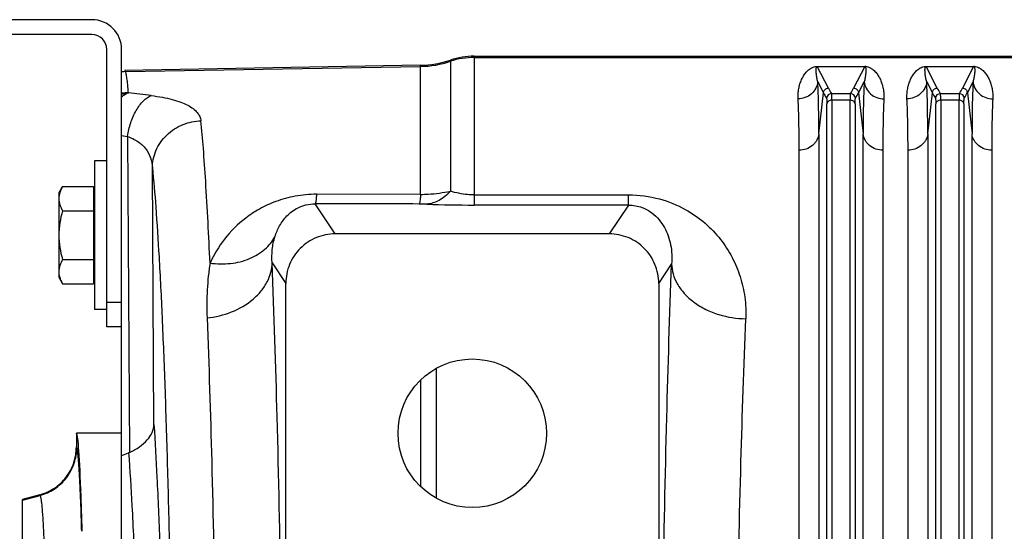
# Model space of a CAD drawing. Extents: x -3093 to 1181, y 8 to 2278.
# Tile 45 of 77: x -1973 to -1774, y 2174 to 2278. Entities that reach past the tile are written whole.
import ezdxf

# ---------------------------------------------------------------- set-up
doc = ezdxf.new("R2010")
doc.units = 0
doc.header["$LTSCALE"] = 65.395
doc.layers.get('0').update_dxf_attribs({"linetype": 'CONTINUOUS'})

msp = doc.modelspace()

# ---------------------------------------------------------------- linework, layer by layer
at = {"color": 7, "linetype": 'CONTINUOUS'}
for p, q in [((-1957.91, 2277.5), (-1975.91, 2277.5)), ((-1957.91, 2274.5), (-1975.91, 2274.5)), ((-1954.91, 2215.5), (-1954.91, 2271.5)), ((-1951.91, 2215.5), (-1951.91, 2271.5)), ((-1951.91, 2215.5), (-1954.91, 2215.5))]:
    msp.add_line(p, q, dxfattribs=at)
at = {"color": 9, "linetype": 'CONTINUOUS'}
for p, q in [((-1880.7, 2270.12), (-1880.7, 2240.08)), ((-1951.12, 2267.02), (-1891.5, 2268.06)), ((-1891.5, 2242.23), (-1891.5, 2268.3)), ((-1885.48, 2269.34), (-1885.48, 2242.89)), ((-1880.7, 2269.88), (-1610.06, 2269.88)), ((-1809.11, 2263.68), (-1811.36, 2268.04)), ((-1801.76, 2268.04), (-1804, 2263.68)), ((-1787.11, 2263.68), (-1789.36, 2268.04)), ((-1779.76, 2268.04), (-1782, 2263.68)), ((-1811.24, 2264.98), (-1810.1, 2262.77)), ((-1803.01, 2262.77), (-1801.87, 2264.98)), ((-1789.24, 2264.98), (-1788.1, 2262.77)), ((-1781.01, 2262.77), (-1779.87, 2264.98)), ((-1811.03, 2254.43), (-1810.1, 2262.77)), ((-1808.49, 2262.58), (-1804.62, 2262.58)), ((-1803.01, 2262.77), (-1802.08, 2254.43)), ((-1789.03, 2254.43), (-1788.1, 2262.77)), ((-1786.49, 2262.58), (-1782.62, 2262.58)), ((-1781.01, 2262.77), (-1780.08, 2254.43)), ((-1809.4, 2135.21), (-1809.4, 2260.49)), ((-1808.4, 2261.27), (-1808.4, 2135.48)), ((-1804.71, 2261.27), (-1808.4, 2261.27)), ((-1804.71, 2135.48), (-1804.71, 2261.27)), ((-1803.72, 2260.49), (-1803.72, 2135.21)), ((-1787.4, 2135.21), (-1787.4, 2260.49)), ((-1786.4, 2261.27), (-1786.4, 2135.48)), ((-1782.71, 2261.27), (-1786.4, 2261.27)), ((-1782.71, 2135.48), (-1782.71, 2261.27)), ((-1781.72, 2260.49), (-1781.72, 2135.21)), ((-1811.03, 2254.43), (-1811.03, 2129.27)), ((-1802.08, 2129.27), (-1802.08, 2254.43)), ((-1789.03, 2254.43), (-1789.03, 2129.27)), ((-1780.08, 2129.27), (-1780.08, 2254.43)), ((-1951.91, 2254.09), (-1950.74, 2253.95)), ((-1950.74, 2253.95), (-1950.34, 2190.15)), ((-1945.37, 2195.79), (-1945.7, 2247.61)), ((-1908.74, 2234.26), (-1912.79, 2240.34)), ((-1880.7, 2242.14), (-1849.49, 2242.14)), ((-1849.49, 2240.08), (-1849.49, 2242.14)), ((-1849.49, 2240.08), (-1880.7, 2240.08)), ((-1849.49, 2240.08), (-1853.37, 2234.26)), ((-1921.49, 2228.4), (-1918.73, 2224.27)), ((-1843.38, 2224.27), (-1840.78, 2228.17)), ((-1954.91, 2220.5), (-1951.91, 2220.5)), ((-1891.5, 2204.77), (-1891.5, 2183.23)), ((-1960.99, 2191.11), (-1961.06, 2191.23)), ((-1971.91, 2180.51), (-1968.4, 2181.45)), ((-1968.46, 2181.57), (-1968.4, 2181.45))]:
    msp.add_line(p, q, dxfattribs=at)
at = {"color": 6, "linetype": 'CONTINUOUS'}
for p, q in [((-1880.7, 2270.12), (-1610.06, 2270.12)), ((-1891.5, 2268.3), (-1951.24, 2267.26)), ((-1957.41, 2249), (-1957.41, 2219)), ((-1954.91, 2249), (-1957.41, 2249)), ((-1964.61, 2242.5), (-1963.85, 2243.82)), ((-1964.61, 2242.5), (-1964.61, 2225.5)), ((-1963.85, 2243.82), (-1957.61, 2243.82)), ((-1891.5, 2242.22), (-1912.53, 2242.25)), ((-1963.85, 2238.91), (-1957.61, 2238.91)), ((-1853.37, 2234.26), (-1908.74, 2234.26)), ((-1963.85, 2229.09), (-1957.61, 2229.09)), ((-1964.61, 2225.5), (-1963.85, 2224.19)), ((-1918.73, 2163.57), (-1918.73, 2224.27)), ((-1843.38, 2224.27), (-1843.38, 2163.57)), ((-1963.85, 2224.19), (-1957.61, 2224.19)), ((-1954.91, 2219), (-1957.41, 2219)), ((-1951.91, 1922.5), (-1951.91, 2215.5)), ((-1961.06, 2194), (-1961.06, 2191.23)), ((-1951.91, 2194), (-1961.06, 2194)), ((-1968.46, 2181.57), (-1971.91, 2180.65)), ((-1971.91, 1957.35), (-1971.91, 2180.65))]:
    msp.add_line(p, q, dxfattribs=at)
at = {"color": 2, "linetype": 'CONTINUOUS'}
for p, q in [((-1811.36, 2268.06), (-1811.36, 2268.04)), ((-1811.36, 2268.04), (-1801.76, 2268.04)), ((-1801.76, 2268.04), (-1801.76, 2268.06)), ((-1789.36, 2268.06), (-1789.36, 2268.04)), ((-1789.36, 2268.04), (-1779.76, 2268.04)), ((-1779.76, 2268.04), (-1779.76, 2268.06)), ((-1951.12, 2267.02), (-1951.24, 2267.26)), ((-1815.01, 2128.21), (-1815.01, 2251.17)), ((-1798.1, 2251.17), (-1798.1, 2128.21)), ((-1793.01, 2128.21), (-1793.01, 2251.17)), ((-1776.1, 2251.17), (-1776.1, 2128.21)), ((-1957.61, 2243.82), (-1957.61, 2224.19)), ((-1888.31, 2180.87), (-1888.31, 2207.13)), ((-1960.14, 2182.41), (-1960.14, 2182.53))]:
    msp.add_line(p, q, dxfattribs=at)
at = {"color": 6, "linetype": 'CONTINUOUS'}
msp.add_circle((-1881.06, 2194), 15, dxfattribs=at)
at = {"color": 7, "linetype": 'CONTINUOUS'}
for radius in [6, 3]:
    msp.add_arc((-1957.91, 2271.5), radius, 0, 90, dxfattribs=at)
at = {"color": 6, "linetype": 'CONTINUOUS'}
for centre, radius, start, end in [((-1880.7, 2255.13), 14.99, 90.0002, 108.578), ((-1891.85, 2288.29), 19.99, 271.0008, 288.578), ((-1952.86, 2196.24), 6.59, 290.9406, 292.4629)]:
    msp.add_arc(centre, radius, start, end, dxfattribs=at)
at = {"color": 9, "linetype": 'CONTINUOUS'}
for centre, radius, start, end in [((-1891.85, 2288.07), 20.01, 270.9992, 288.5562), ((-1880.7, 2254.87), 15.01, 89.9998, 108.5562), ((-1949.59, 2252.45), 10.23, 102.8393, 103.1082), ((-1949.58, 2252.44), 10.24, 97.6072, 102.838), ((-2003.57, 1816.22), 449.68, 82.6339, 83.2276), ((-1808.49, 2261.57), 1, 90.1631, 174.6337), ((-1792.35, 2272.36), 18.87, 207.3924, 211.2374), ((-1820.4, 2272.16), 18.46, 328.7192, 332.6505), ((-1804.63, 2261.57), 1, 5.2778, 89.8361), ((-1819.93, 2271.52), 19.04, 328.8447, 332.6625), ((-1786.49, 2261.57), 1, 90.1631, 174.6337), ((-1770.35, 2272.36), 18.87, 207.3924, 211.2375), ((-1798.4, 2272.16), 18.46, 328.7191, 332.6505), ((-1782.63, 2261.57), 1, 5.2778, 89.8361), ((-1797.93, 2271.52), 19.04, 328.8447, 332.6625), ((-1891.84, 2198.79), 41.5, 87.8082, 89.8862), ((-1880.76, 2491.34), 251.26, 267.8355, 270.0143)]:
    msp.add_arc(centre, radius, start, end, dxfattribs=at)
at = {"color": 2, "linetype": 'CONTINUOUS'}
for centre, radius, start, end in [((-1801.76, 2265.31), 2.75, 88.0774, 89.9175), ((-1801.75, 2265.66), 2.4, 85.6801, 88.0135), ((-1779.76, 2265.31), 2.75, 88.0774, 89.9175), ((-1779.75, 2265.66), 2.4, 85.6801, 88.0135), ((-1950.93, 2257.01), 10.01, 91.0352, 95.576), ((-1950.33, 2252.52), 10.24, 91.1867, 98.8594), ((-1957.54, 2182.72), 2.61, 182.1816, 184.1372), ((-2842.1, 2150.43), 882.54, 1.54376, 2.07671)]:
    msp.add_arc(centre, radius, start, end, dxfattribs=at)
at = {"color": 6, "linetype": 'CONTINUOUS'}
msp.add_ellipse((-1961.06, 2069), major_axis=(0, 125), ratio=0.017455, start_param=-0.429971, end_param=0, dxfattribs=at)
at = {"color": 2, "linetype": 'CONTINUOUS'}
for points, knots in [([(-1815.22, 2261.51), (-1815.25, 2261.87), (-1815.23, 2262.58), (-1815.1, 2263.59), (-1814.87, 2264.53), (-1814.54, 2265.4), (-1814.12, 2266.19), (-1813.68, 2266.8), (-1813.27, 2267.23), (-1812.89, 2267.55), (-1812.33, 2267.9), (-1811.84, 2268.03), (-1811.54, 2268.06)], [0, 0, 0, 0, 0.132574, 0.25725, 0.375408, 0.488295, 0.597425, 0.705408, 0.760785, 0.81945, 0.887088, 1, 1, 1, 1]), ([(-1811.54, 2268.06), (-1811.52, 2268.06), (-1811.46, 2268.06), (-1811.4, 2268.06), (-1811.36, 2268.06)], [0, 0, 0, 0, 0.23714, 1, 1, 1, 1]), ([(-1801.57, 2268.06), (-1801.27, 2268.03), (-1800.78, 2267.9), (-1800.23, 2267.55), (-1799.85, 2267.23), (-1799.43, 2266.8), (-1799, 2266.19), (-1798.58, 2265.4), (-1798.25, 2264.53), (-1798.01, 2263.59), (-1797.88, 2262.58), (-1797.87, 2261.87), (-1797.89, 2261.51)], [0, 0, 0, 0, 0.112577, 0.180203, 0.23888, 0.294277, 0.402305, 0.511484, 0.624423, 0.742636, 0.867368, 1, 1, 1, 1]), ([(-1793.22, 2261.51), (-1793.25, 2261.87), (-1793.23, 2262.58), (-1793.1, 2263.59), (-1792.87, 2264.53), (-1792.54, 2265.4), (-1792.12, 2266.19), (-1791.68, 2266.8), (-1791.27, 2267.23), (-1790.89, 2267.55), (-1790.33, 2267.9), (-1789.84, 2268.03), (-1789.54, 2268.06)], [0, 0, 0, 0, 0.132574, 0.25725, 0.375408, 0.488295, 0.597425, 0.705408, 0.760785, 0.81945, 0.887088, 1, 1, 1, 1]), ([(-1789.54, 2268.06), (-1789.52, 2268.06), (-1789.46, 2268.06), (-1789.4, 2268.06), (-1789.36, 2268.06)], [0, 0, 0, 0, 0.23714, 1, 1, 1, 1]), ([(-1779.57, 2268.06), (-1779.27, 2268.03), (-1778.78, 2267.9), (-1778.23, 2267.55), (-1777.85, 2267.23), (-1777.43, 2266.8), (-1777, 2266.19), (-1776.58, 2265.4), (-1776.25, 2264.53), (-1776.01, 2263.59), (-1775.88, 2262.58), (-1775.87, 2261.87), (-1775.89, 2261.51)], [0, 0, 0, 0, 0.112577, 0.180203, 0.23888, 0.294277, 0.402305, 0.511484, 0.624423, 0.742636, 0.867368, 1, 1, 1, 1]), ([(-1951.91, 2261.93), (-1951.8, 2262.02), (-1951.38, 2262.36), (-1950.91, 2262.63), (-1950.54, 2262.76)], [0, 0, 0, 0, 0.26797, 1, 1, 1, 1]), ([(-1815.01, 2251.17), (-1815.01, 2253.06), (-1815.04, 2256.51), (-1815.14, 2259.95), (-1815.22, 2261.51)], [0, 0, 0, 0, 0.547352, 1, 1, 1, 1]), ([(-1797.89, 2261.51), (-1797.97, 2259.95), (-1798.08, 2256.51), (-1798.1, 2253.06), (-1798.1, 2251.17)], [0, 0, 0, 0, 0.452646, 1, 1, 1, 1]), ([(-1793.01, 2251.17), (-1793.01, 2253.06), (-1793.04, 2256.51), (-1793.14, 2259.95), (-1793.22, 2261.51)], [0, 0, 0, 0, 0.547352, 1, 1, 1, 1]), ([(-1775.89, 2261.51), (-1775.97, 2259.95), (-1776.08, 2256.51), (-1776.1, 2253.06), (-1776.1, 2251.17)], [0, 0, 0, 0, 0.452646, 1, 1, 1, 1])]:
    msp.add_open_spline(points, degree=3, knots=knots, dxfattribs=at)
at = {"color": 9, "linetype": 'CONTINUOUS'}
for points, knots in [([(-1811.53, 2267.87), (-1811.52, 2267.9), (-1811.5, 2267.95), (-1811.44, 2268.02), (-1811.39, 2268.04), (-1811.36, 2268.04)], [0, 0, 0, 0, 0.40244, 0.633458, 1, 1, 1, 1]), ([(-1801.76, 2268.04), (-1801.73, 2268.04), (-1801.67, 2268.02), (-1801.62, 2267.95), (-1801.6, 2267.9), (-1801.59, 2267.87)], [0, 0, 0, 0, 0.367495, 0.59889, 1, 1, 1, 1]), ([(-1789.53, 2267.87), (-1789.52, 2267.9), (-1789.5, 2267.95), (-1789.44, 2268.02), (-1789.39, 2268.04), (-1789.36, 2268.04)], [0, 0, 0, 0, 0.40244, 0.633458, 1, 1, 1, 1]), ([(-1779.76, 2268.04), (-1779.73, 2268.04), (-1779.67, 2268.02), (-1779.62, 2267.95), (-1779.6, 2267.9), (-1779.59, 2267.87)], [0, 0, 0, 0, 0.367495, 0.59889, 1, 1, 1, 1]), ([(-1950.54, 2262.76), (-1950.58, 2263.3), (-1950.67, 2264.27), (-1950.79, 2265.4), (-1950.89, 2266.11), (-1950.96, 2266.5), (-1951.03, 2266.79), (-1951.09, 2266.96), (-1951.12, 2267.02)], [0, 0, 0, 0, 0.380919, 0.674475, 0.788422, 0.88052, 0.950911, 1, 1, 1, 1]), ([(-1811.24, 2264.98), (-1811.32, 2265.25), (-1811.43, 2265.76), (-1811.53, 2266.4), (-1811.57, 2266.88), (-1811.59, 2267.22), (-1811.58, 2267.55), (-1811.56, 2267.77), (-1811.53, 2267.87)], [0, 0, 0, 0, 0.28108, 0.540216, 0.662177, 0.779236, 0.891543, 1, 1, 1, 1]), ([(-1801.59, 2267.87), (-1801.55, 2267.77), (-1801.53, 2267.55), (-1801.52, 2267.23), (-1801.54, 2266.88), (-1801.58, 2266.4), (-1801.68, 2265.76), (-1801.8, 2265.25), (-1801.87, 2264.98)], [0, 0, 0, 0, 0.10846, 0.220735, 0.33777, 0.459718, 0.718862, 1, 1, 1, 1]), ([(-1789.24, 2264.98), (-1789.32, 2265.25), (-1789.43, 2265.76), (-1789.53, 2266.4), (-1789.57, 2266.88), (-1789.59, 2267.22), (-1789.58, 2267.55), (-1789.56, 2267.77), (-1789.53, 2267.87)], [0, 0, 0, 0, 0.28108, 0.540216, 0.662177, 0.779236, 0.891543, 1, 1, 1, 1]), ([(-1779.59, 2267.87), (-1779.55, 2267.77), (-1779.53, 2267.55), (-1779.52, 2267.23), (-1779.54, 2266.88), (-1779.58, 2266.4), (-1779.68, 2265.76), (-1779.8, 2265.25), (-1779.87, 2264.98)], [0, 0, 0, 0, 0.10846, 0.220735, 0.33777, 0.459718, 0.718862, 1, 1, 1, 1]), ([(-1811.24, 2264.98), (-1811.29, 2264.53), (-1811.57, 2263.6), (-1812.48, 2262.44), (-1813.78, 2261.69), (-1814.75, 2261.52), (-1815.22, 2261.51)], [0, 0, 0, 0, 0.236494, 0.493399, 0.754352, 1, 1, 1, 1]), ([(-1811.03, 2254.43), (-1811.03, 2256.36), (-1811.06, 2259.88), (-1811.16, 2263.39), (-1811.24, 2264.98)], [0, 0, 0, 0, 0.547382, 1, 1, 1, 1]), ([(-1801.87, 2264.98), (-1801.95, 2263.39), (-1802.06, 2259.88), (-1802.08, 2256.36), (-1802.08, 2254.43)], [0, 0, 0, 0, 0.45262, 1, 1, 1, 1]), ([(-1801.87, 2264.98), (-1801.82, 2264.53), (-1801.55, 2263.6), (-1800.63, 2262.44), (-1799.34, 2261.69), (-1798.36, 2261.52), (-1797.89, 2261.51)], [0, 0, 0, 0, 0.236494, 0.493398, 0.754352, 1, 1, 1, 1]), ([(-1789.24, 2264.98), (-1789.29, 2264.53), (-1789.57, 2263.6), (-1790.48, 2262.44), (-1791.78, 2261.69), (-1792.75, 2261.52), (-1793.22, 2261.51)], [0, 0, 0, 0, 0.236494, 0.493399, 0.754352, 1, 1, 1, 1]), ([(-1789.03, 2254.43), (-1789.03, 2256.36), (-1789.06, 2259.88), (-1789.16, 2263.39), (-1789.24, 2264.98)], [0, 0, 0, 0, 0.547382, 1, 1, 1, 1]), ([(-1779.87, 2264.98), (-1779.95, 2263.39), (-1780.06, 2259.88), (-1780.08, 2256.36), (-1780.08, 2254.43)], [0, 0, 0, 0, 0.45262, 1, 1, 1, 1]), ([(-1779.87, 2264.98), (-1779.82, 2264.53), (-1779.55, 2263.6), (-1778.63, 2262.44), (-1777.34, 2261.69), (-1776.36, 2261.52), (-1775.89, 2261.51)], [0, 0, 0, 0, 0.236494, 0.493398, 0.754352, 1, 1, 1, 1]), ([(-1950.74, 2253.95), (-1950.59, 2254.86), (-1950.26, 2256.23), (-1949.6, 2257.96), (-1949, 2259.17), (-1948.31, 2260.23), (-1947.37, 2261.33), (-1946.52, 2261.96), (-1945.92, 2262.19)], [0, 0, 0, 0, 0.281815, 0.42376, 0.560892, 0.689334, 0.806223, 1, 1, 1, 1]), ([(-1945.92, 2262.19), (-1945.16, 2262.09), (-1943.74, 2261.87), (-1941.74, 2261.43), (-1940.03, 2260.91), (-1938.6, 2260.3), (-1937.47, 2259.62), (-1936.63, 2258.85), (-1936.07, 2258.01), (-1935.91, 2257.39), (-1935.88, 2257.09)], [0, 0, 0, 0, 0.191043, 0.361907, 0.511594, 0.64037, 0.749788, 0.84282, 0.924131, 1, 1, 1, 1]), ([(-1810.1, 2262.77), (-1810.09, 2262.9), (-1810.02, 2263.14), (-1809.8, 2263.44), (-1809.48, 2263.63), (-1809.23, 2263.68), (-1809.11, 2263.68)], [0, 0, 0, 0, 0.249735, 0.499731, 0.749888, 1, 1, 1, 1]), ([(-1810.1, 2262.77), (-1810.06, 2262.68), (-1809.86, 2262.31), (-1809.65, 2261.94), (-1809.48, 2261.67)], [0, 0, 0, 0, 0.246482, 1, 1, 1, 1]), ([(-1808.4, 2261.27), (-1808.4, 2261.44), (-1808.4, 2261.74), (-1808.42, 2262.13), (-1808.44, 2262.38), (-1808.47, 2262.51), (-1808.48, 2262.56), (-1808.49, 2262.58)], [0, 0, 0, 0, 0.385872, 0.682819, 0.887644, 0.955181, 1, 1, 1, 1]), ([(-1804.62, 2262.58), (-1804.63, 2262.56), (-1804.65, 2262.51), (-1804.67, 2262.38), (-1804.69, 2262.13), (-1804.71, 2261.74), (-1804.71, 2261.44), (-1804.71, 2261.27)], [0, 0, 0, 0, 0.044819, 0.112356, 0.31718, 0.614128, 1, 1, 1, 1]), ([(-1804, 2263.68), (-1803.88, 2263.68), (-1803.64, 2263.63), (-1803.32, 2263.44), (-1803.09, 2263.14), (-1803.02, 2262.9), (-1803.01, 2262.77)], [0, 0, 0, 0, 0.250084, 0.50022, 0.750237, 1, 1, 1, 1]), ([(-1788.1, 2262.77), (-1788.09, 2262.9), (-1788.02, 2263.14), (-1787.8, 2263.44), (-1787.48, 2263.63), (-1787.23, 2263.68), (-1787.11, 2263.68)], [0, 0, 0, 0, 0.249735, 0.499731, 0.749888, 1, 1, 1, 1]), ([(-1788.1, 2262.77), (-1788.06, 2262.68), (-1787.86, 2262.31), (-1787.65, 2261.94), (-1787.48, 2261.67)], [0, 0, 0, 0, 0.246481, 1, 1, 1, 1]), ([(-1786.4, 2261.27), (-1786.4, 2261.44), (-1786.4, 2261.74), (-1786.42, 2262.13), (-1786.44, 2262.38), (-1786.47, 2262.51), (-1786.48, 2262.56), (-1786.49, 2262.58)], [0, 0, 0, 0, 0.385872, 0.682819, 0.887644, 0.955181, 1, 1, 1, 1]), ([(-1782.62, 2262.58), (-1782.63, 2262.56), (-1782.65, 2262.51), (-1782.67, 2262.38), (-1782.69, 2262.13), (-1782.71, 2261.74), (-1782.71, 2261.44), (-1782.71, 2261.27)], [0, 0, 0, 0, 0.044819, 0.112356, 0.31718, 0.614128, 1, 1, 1, 1]), ([(-1782, 2263.68), (-1781.88, 2263.68), (-1781.64, 2263.63), (-1781.32, 2263.44), (-1781.09, 2263.14), (-1781.02, 2262.9), (-1781.01, 2262.77)], [0, 0, 0, 0, 0.250084, 0.50022, 0.750237, 1, 1, 1, 1]), ([(-1809.48, 2261.67), (-1809.48, 2261.65), (-1809.46, 2261.61), (-1809.44, 2261.49), (-1809.41, 2261.26), (-1809.4, 2260.91), (-1809.4, 2260.64), (-1809.4, 2260.49)], [0, 0, 0, 0, 0.045414, 0.113203, 0.317978, 0.614707, 1, 1, 1, 1]), ([(-1808.4, 2261.27), (-1808.64, 2261.27), (-1809.01, 2261.16), (-1809.31, 2260.81), (-1809.39, 2260.59), (-1809.4, 2260.49)], [0, 0, 0, 0, 0.518957, 0.77319, 1, 1, 1, 1]), ([(-1803.72, 2260.49), (-1803.73, 2260.59), (-1803.8, 2260.81), (-1804.11, 2261.16), (-1804.48, 2261.27), (-1804.71, 2261.27)], [0, 0, 0, 0, 0.22681, 0.481043, 1, 1, 1, 1]), ([(-1803.72, 2260.49), (-1803.72, 2260.64), (-1803.71, 2260.91), (-1803.7, 2261.26), (-1803.68, 2261.49), (-1803.65, 2261.61), (-1803.64, 2261.65), (-1803.63, 2261.67)], [0, 0, 0, 0, 0.385243, 0.681945, 0.886748, 0.954562, 1, 1, 1, 1]), ([(-1787.48, 2261.67), (-1787.48, 2261.65), (-1787.46, 2261.61), (-1787.44, 2261.49), (-1787.41, 2261.26), (-1787.4, 2260.91), (-1787.4, 2260.64), (-1787.4, 2260.49)], [0, 0, 0, 0, 0.045414, 0.113203, 0.317978, 0.614707, 1, 1, 1, 1]), ([(-1786.4, 2261.27), (-1786.64, 2261.27), (-1787.01, 2261.16), (-1787.31, 2260.81), (-1787.39, 2260.59), (-1787.4, 2260.49)], [0, 0, 0, 0, 0.518957, 0.77319, 1, 1, 1, 1]), ([(-1781.72, 2260.49), (-1781.73, 2260.59), (-1781.8, 2260.81), (-1782.11, 2261.16), (-1782.48, 2261.27), (-1782.71, 2261.27)], [0, 0, 0, 0, 0.22681, 0.481043, 1, 1, 1, 1]), ([(-1781.72, 2260.49), (-1781.72, 2260.64), (-1781.71, 2260.91), (-1781.7, 2261.26), (-1781.68, 2261.49), (-1781.65, 2261.61), (-1781.64, 2261.65), (-1781.63, 2261.67)], [0, 0, 0, 0, 0.385243, 0.681945, 0.886748, 0.954562, 1, 1, 1, 1]), ([(-1945.7, 2247.61), (-1945.69, 2248.18), (-1945.57, 2249.35), (-1945.03, 2251.09), (-1944.11, 2252.77), (-1942.42, 2254.77), (-1939.66, 2256.54), (-1937.11, 2257.05), (-1935.88, 2257.09)], [0, 0, 0, 0, 0.113782, 0.234818, 0.361804, 0.492756, 0.754666, 1, 1, 1, 1]), ([(-1934.05, 2228.36), (-1934.3, 2233.87), (-1934.69, 2241.61), (-1935.35, 2251.18), (-1935.7, 2255.24), (-1935.88, 2257.09)], [0, 0, 0, 0, 0.575164, 0.807094, 1, 1, 1, 1]), ([(-1811.03, 2254.43), (-1811.08, 2254), (-1811.28, 2253.35), (-1811.8, 2252.6), (-1812.49, 2251.91), (-1813.57, 2251.32), (-1814.54, 2251.17), (-1815.01, 2251.17)], [0, 0, 0, 0, 0.230192, 0.355574, 0.485473, 0.74884, 1, 1, 1, 1]), ([(-1798.1, 2251.17), (-1798.57, 2251.17), (-1799.54, 2251.32), (-1800.63, 2251.91), (-1801.32, 2252.6), (-1801.83, 2253.35), (-1802.04, 2254), (-1802.08, 2254.43)], [0, 0, 0, 0, 0.25116, 0.514527, 0.644426, 0.769808, 1, 1, 1, 1]), ([(-1789.03, 2254.43), (-1789.08, 2254), (-1789.28, 2253.35), (-1789.8, 2252.6), (-1790.49, 2251.91), (-1791.57, 2251.32), (-1792.54, 2251.17), (-1793.01, 2251.17)], [0, 0, 0, 0, 0.230192, 0.355574, 0.485473, 0.74884, 1, 1, 1, 1]), ([(-1776.1, 2251.17), (-1776.57, 2251.17), (-1777.54, 2251.32), (-1778.63, 2251.91), (-1779.32, 2252.6), (-1779.83, 2253.35), (-1780.04, 2254), (-1780.08, 2254.43)], [0, 0, 0, 0, 0.25116, 0.514527, 0.644426, 0.769808, 1, 1, 1, 1]), ([(-1950.74, 2253.95), (-1949.99, 2253.68), (-1948.61, 2253.02), (-1946.97, 2251.52), (-1945.97, 2249.66), (-1945.73, 2248.29), (-1945.7, 2247.61)], [0, 0, 0, 0, 0.27667, 0.525402, 0.760904, 1, 1, 1, 1]), ([(-1945.7, 2247.61), (-1945.43, 2244.98), (-1944.93, 2238.98), (-1944.29, 2228.94), (-1943.69, 2216.84), (-1943.14, 2202.86), (-1942.65, 2187.15), (-1942.06, 2163.39), (-1941.75, 2144.88), (-1941.59, 2132.14)], [0, 0, 0, 0, 0.06863, 0.156102, 0.261322, 0.382961, 0.519471, 0.669112, 1, 1, 1, 1]), ([(-1912.53, 2242.25), (-1913.98, 2242.25), (-1916.78, 2242), (-1920.67, 2240.94), (-1924.01, 2239.4), (-1927.65, 2237.02), (-1931.24, 2233.45), (-1933.28, 2230.07), (-1934.05, 2228.36)], [0, 0, 0, 0, 0.160721, 0.310069, 0.444707, 0.567523, 0.790756, 1, 1, 1, 1]), ([(-1912.53, 2242.25), (-1912.55, 2241.99), (-1912.58, 2241.54), (-1912.64, 2241.01), (-1912.69, 2240.7), (-1912.72, 2240.53), (-1912.75, 2240.42), (-1912.78, 2240.36), (-1912.79, 2240.34)], [0, 0, 0, 0, 0.403038, 0.703592, 0.814817, 0.900579, 0.961818, 1, 1, 1, 1]), ([(-1891.5, 2242.23), (-1891.52, 2241.97), (-1891.55, 2241.52), (-1891.61, 2240.99), (-1891.65, 2240.67), (-1891.69, 2240.5), (-1891.72, 2240.38), (-1891.74, 2240.31), (-1891.76, 2240.29)], [0, 0, 0, 0, 0.394193, 0.695275, 0.80866, 0.896964, 0.960467, 1, 1, 1, 1]), ([(-1891.5, 2242.23), (-1890.99, 2242.24), (-1888.97, 2242.31), (-1886.95, 2242.58), (-1885.48, 2242.89)], [0, 0, 0, 0, 0.253494, 1, 1, 1, 1]), ([(-1885.48, 2242.89), (-1885.82, 2242.51), (-1886.53, 2241.82), (-1887.72, 2241), (-1888.97, 2240.46), (-1889.83, 2240.29), (-1890.25, 2240.26)], [0, 0, 0, 0, 0.274436, 0.531717, 0.772373, 1, 1, 1, 1]), ([(-1880.7, 2242.14), (-1881.14, 2242.14), (-1882.75, 2242.21), (-1884.36, 2242.53), (-1885.48, 2242.89)], [0, 0, 0, 0, 0.268739, 1, 1, 1, 1]), ([(-1920.93, 2233.67), (-1920.69, 2234.44), (-1920.05, 2235.95), (-1918.81, 2237.65), (-1917.49, 2238.83), (-1916.21, 2239.62), (-1914.62, 2240.21), (-1913.42, 2240.34), (-1912.79, 2240.34)], [0, 0, 0, 0, 0.213553, 0.4339, 0.552653, 0.682957, 0.83173, 1, 1, 1, 1]), ([(-1849.49, 2242.14), (-1847.38, 2242.14), (-1843.38, 2241.62), (-1838.14, 2239.49), (-1834.01, 2236.61), (-1830.84, 2233.28), (-1828.47, 2229.6), (-1826.81, 2225.65), (-1825.87, 2221.46), (-1825.73, 2218.57), (-1825.79, 2217.12)], [0, 0, 0, 0, 0.16489, 0.309804, 0.437232, 0.554339, 0.666193, 0.776173, 0.886758, 1, 1, 1, 1]), ([(-1849.49, 2240.08), (-1849.01, 2240.09), (-1848.08, 2240), (-1846.44, 2239.55), (-1844.78, 2238.62), (-1843.28, 2237.17), (-1841.85, 2235.05), (-1840.79, 2232.02), (-1840.67, 2229.46), (-1840.78, 2228.17)], [0, 0, 0, 0, 0.087389, 0.167783, 0.306332, 0.427812, 0.542031, 0.766033, 1, 1, 1, 1]), ([(-1934.05, 2228.36), (-1932.68, 2228.17), (-1929.94, 2228.11), (-1926.08, 2229.05), (-1922.94, 2230.94), (-1921.46, 2232.74), (-1920.93, 2233.67)], [0, 0, 0, 0, 0.277473, 0.543468, 0.785181, 1, 1, 1, 1]), ([(-1921.49, 2228.4), (-1921.57, 2229.3), (-1921.56, 2231.09), (-1921.2, 2232.84), (-1920.93, 2233.67)], [0, 0, 0, 0, 0.508124, 1, 1, 1, 1]), ([(-1934.05, 2228.36), (-1934.19, 2227.48), (-1934.42, 2225.69), (-1934.63, 2222.95), (-1934.72, 2220.15), (-1934.68, 2218.25), (-1934.65, 2217.3)], [0, 0, 0, 0, 0.240694, 0.487959, 0.741158, 1, 1, 1, 1]), ([(-1934.65, 2217.3), (-1932.97, 2217.48), (-1929.64, 2218.27), (-1925.95, 2220.37), (-1923.67, 2222.66), (-1922.44, 2224.52), (-1921.7, 2226.45), (-1921.5, 2227.77), (-1921.49, 2228.4)], [0, 0, 0, 0, 0.271447, 0.542706, 0.669982, 0.788598, 0.898303, 1, 1, 1, 1]), ([(-1919.71, 2161.11), (-1919.92, 2173.17), (-1920.38, 2195.6), (-1921.08, 2218.03), (-1921.49, 2228.4)], [0, 0, 0, 0, 0.537587, 1, 1, 1, 1]), ([(-1842.5, 2161.36), (-1842.3, 2173.29), (-1841.85, 2195.57), (-1841.17, 2217.84), (-1840.78, 2228.17)], [0, 0, 0, 0, 0.535694, 1, 1, 1, 1]), ([(-1840.78, 2228.17), (-1840.76, 2227.5), (-1840.54, 2226.1), (-1839.67, 2224.05), (-1838.23, 2222.09), (-1836.27, 2220.35), (-1833.9, 2218.93), (-1830.43, 2217.58), (-1827.63, 2217.15), (-1825.79, 2217.12)], [0, 0, 0, 0, 0.09861, 0.206501, 0.324899, 0.453441, 0.589697, 0.729523, 1, 1, 1, 1]), ([(-1934.65, 2217.3), (-1934.27, 2207.65), (-1933.62, 2186.78), (-1933.19, 2165.91), (-1933, 2154.69)], [0, 0, 0, 0, 0.462423, 1, 1, 1, 1]), ([(-1827.51, 2154.95), (-1827.31, 2166.05), (-1826.86, 2186.78), (-1826.18, 2207.5), (-1825.79, 2217.12)], [0, 0, 0, 0, 0.535684, 1, 1, 1, 1]), ([(-1945.37, 2195.79), (-1945.14, 2192.22), (-1944.71, 2184.3), (-1944.18, 2171.34), (-1943.72, 2156.33), (-1943.48, 2145.67), (-1943.37, 2140.05)], [0, 0, 0, 0, 0.192568, 0.426644, 0.697586, 1, 1, 1, 1]), ([(-1968.4, 2181.45), (-1967.38, 2181.73), (-1965.36, 2182.63), (-1962.9, 2184.91), (-1961.34, 2187.87), (-1960.99, 2190.05), (-1960.99, 2191.11)], [0, 0, 0, 0, 0.243225, 0.500062, 0.756863, 1, 1, 1, 1]), ([(-1960.26, 2182.54), (-1960.29, 2183.16), (-1960.34, 2184.32), (-1960.43, 2185.95), (-1960.52, 2187.36), (-1960.61, 2188.55), (-1960.7, 2189.51), (-1960.79, 2190.25), (-1960.86, 2190.72), (-1960.93, 2190.98), (-1960.97, 2191.07), (-1960.99, 2191.11)], [0, 0, 0, 0, 0.215303, 0.405315, 0.569687, 0.70813, 0.82042, 0.90637, 0.966075, 0.986212, 1, 1, 1, 1]), ([(-1950.51, 2190.08), (-1950.23, 2186.51), (-1949.75, 2178.46), (-1949.17, 2165.13), (-1948.66, 2149.44), (-1948.4, 2138.23), (-1948.29, 2132.29)], [0, 0, 0, 0, 0.185845, 0.418382, 0.691988, 1, 1, 1, 1]), ([(-1959.97, 2174.21), (-1959.99, 2174.99), (-1960.08, 2177.76), (-1960.18, 2180.54), (-1960.26, 2182.54)], [0, 0, 0, 0, 0.279478, 1, 1, 1, 1]), ([(-1968.4, 2181.45), (-1968.37, 2181.42), (-1968.34, 2181.32), (-1968.29, 2181.14), (-1968.24, 2180.9), (-1968.16, 2180.44), (-1968.08, 2179.72), (-1967.98, 2178.65), (-1967.88, 2177.33), (-1967.78, 2175.76), (-1967.69, 2173.94), (-1967.59, 2171.87), (-1967.5, 2169.57), (-1967.38, 2166.04), (-1967.23, 2161.08), (-1967.07, 2154.5), (-1966.92, 2147.12), (-1966.79, 2139.02), (-1966.67, 2130.27), (-1966.57, 2120.95), (-1966.45, 2107.64), (-1966.35, 2090.27), (-1966.32, 2069), (-1966.35, 2047.73), (-1966.45, 2030.36), (-1966.57, 2017.05), (-1966.67, 2007.73), (-1966.79, 1998.98), (-1966.92, 1990.88), (-1967.07, 1983.51), (-1967.23, 1976.92), (-1967.38, 1971.96), (-1967.5, 1968.43), (-1967.59, 1966.13), (-1967.69, 1964.07), (-1967.78, 1962.25), (-1967.88, 1960.67), (-1967.98, 1959.35), (-1968.08, 1958.29), (-1968.16, 1957.56), (-1968.24, 1957.1), (-1968.29, 1956.86), (-1968.34, 1956.68), (-1968.37, 1956.58), (-1968.4, 1956.55)], [0, 0, 0, 0, 0.000553, 0.001378, 0.002484, 0.003873, 0.007502, 0.012267, 0.018157, 0.025161, 0.033263, 0.042446, 0.052687, 0.063965, 0.089521, 0.11888, 0.151768, 0.187884, 0.226891, 0.268429, 0.312114, 0.404287, 0.5, 0.595713, 0.687886, 0.731571, 0.773109, 0.812116, 0.848232, 0.88112, 0.910479, 0.936035, 0.947313, 0.957554, 0.966737, 0.974839, 0.981843, 0.987733, 0.992498, 0.996127, 0.997516, 0.998622, 0.999447, 1, 1, 1, 1])]:
    msp.add_open_spline(points, degree=3, knots=knots, dxfattribs=at)
at = {"color": 6, "linetype": 'CONTINUOUS'}
for points, knots in [([(-1963.85, 2243.82), (-1964.07, 2243.43), (-1964.45, 2242.65), (-1964.61, 2241.78), (-1964.61, 2241.36)], [0, 0, 0, 0, 0.514934, 1, 1, 1, 1]), ([(-1964.61, 2241.36), (-1964.61, 2240.94), (-1964.45, 2240.08), (-1964.07, 2239.29), (-1963.85, 2238.91)], [0, 0, 0, 0, 0.485066, 1, 1, 1, 1]), ([(-1963.85, 2238.91), (-1964.08, 2238.11), (-1964.46, 2236.49), (-1964.61, 2234.83), (-1964.61, 2234)], [0, 0, 0, 0, 0.500107, 1, 1, 1, 1]), ([(-1908.74, 2234.26), (-1909.4, 2234.26), (-1910.71, 2234.13), (-1913.21, 2233.37), (-1915.99, 2231.52), (-1917.85, 2228.74), (-1918.6, 2226.23), (-1918.73, 2224.92), (-1918.73, 2224.27)], [0, 0, 0, 0, 0.125303, 0.250604, 0.499999, 0.749395, 0.874698, 1, 1, 1, 1]), ([(-1843.38, 2224.27), (-1843.38, 2224.92), (-1843.51, 2226.23), (-1844.27, 2228.74), (-1846.12, 2231.52), (-1848.9, 2233.37), (-1851.41, 2234.13), (-1852.72, 2234.26), (-1853.37, 2234.26)], [0, 0, 0, 0, 0.125302, 0.250605, 0.500002, 0.749396, 0.874697, 1, 1, 1, 1]), ([(-1964.61, 2234), (-1964.61, 2233.17), (-1964.46, 2231.51), (-1964.08, 2229.89), (-1963.85, 2229.09)], [0, 0, 0, 0, 0.499893, 1, 1, 1, 1]), ([(-1963.85, 2229.09), (-1964.07, 2228.71), (-1964.45, 2227.93), (-1964.61, 2227.06), (-1964.61, 2226.64)], [0, 0, 0, 0, 0.514934, 1, 1, 1, 1]), ([(-1964.61, 2226.64), (-1964.61, 2226.54), (-1964.59, 2226.13), (-1964.5, 2225.72), (-1964.41, 2225.42)], [0, 0, 0, 0, 0.247416, 1, 1, 1, 1]), ([(-1964.41, 2225.42), (-1964.38, 2225.32), (-1964.22, 2224.89), (-1964.02, 2224.48), (-1963.85, 2224.19)], [0, 0, 0, 0, 0.243705, 1, 1, 1, 1]), ([(-1950.34, 2190.15), (-1949.62, 2190.45), (-1948.31, 2191.14), (-1946.72, 2192.52), (-1945.69, 2194.09), (-1945.4, 2195.24), (-1945.37, 2195.79)], [0, 0, 0, 0, 0.297081, 0.559406, 0.790261, 1, 1, 1, 1]), ([(-1968.46, 2181.57), (-1967.42, 2181.85), (-1965.4, 2182.77), (-1962.98, 2185.03), (-1961.42, 2187.96), (-1961.06, 2190.14), (-1961.06, 2191.23)], [0, 0, 0, 0, 0.25, 0.5, 0.750001, 1, 1, 1, 1])]:
    msp.add_open_spline(points, degree=3, knots=knots, dxfattribs=at)
at = {"color": 9, "linetype": 'CONTINUOUS'}
msp.add_open_spline([(-1891.76, 2240.29), (-1898.77, 2240.31), (-1905.78, 2240.32), (-1912.79, 2240.34)], degree=3, dxfattribs=at)
at = {"color": 6, "linetype": 'CONTINUOUS'}
msp.add_open_spline([(-1951.91, 2189.54), (-1951.44, 2189.72), (-1950.97, 2189.9), (-1950.51, 2190.08)], degree=3, dxfattribs=at)

doc.saveas('drawing.dxf')
